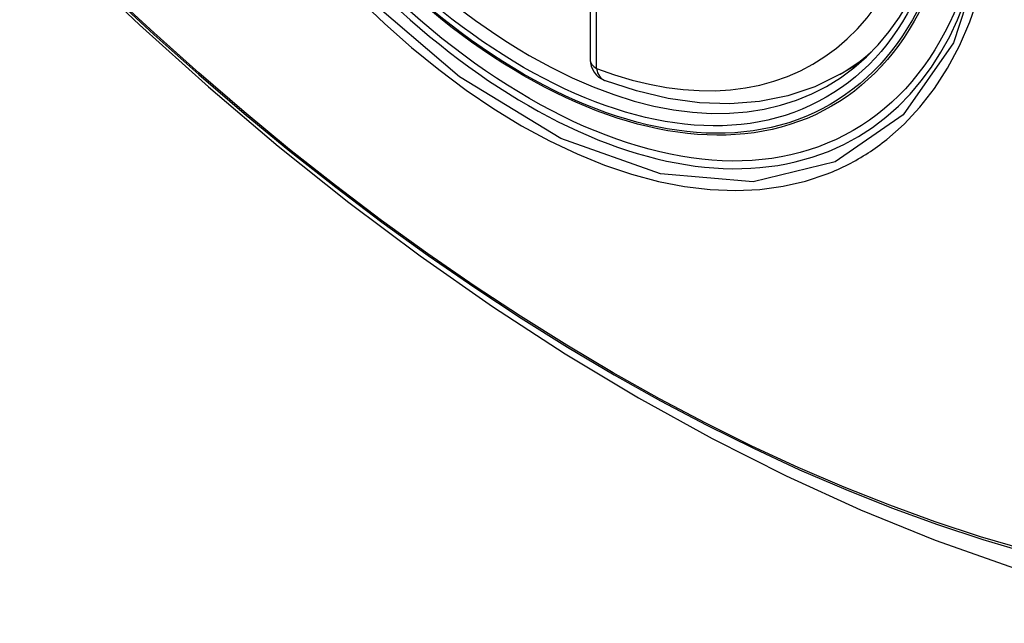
# Model space of a CAD drawing. Header units: inches. Extents: x 25 to 627, y 68 to 290.
# Tile 156 of 250: x 535.746 to 536.266, y 280.348 to 280.667. Entities that reach past the tile are written whole.
import ezdxf

# ---------------------------------------------------------------- set-up
doc = ezdxf.new("R2010")
doc.units = ezdxf.units.IN
doc.header["$MEASUREMENT"] = 0
doc.layers.add('Visible Edges(ANSI)', color=7, linetype='Continuous', lineweight=25)
doc.layers.add('Visible Tangent Edges(ANSI)', color=7, linetype='Continuous', lineweight=25)

msp = doc.modelspace()

# ---------------------------------------------------------------- linework, layer by layer
at = {"layer": 'Visible Edges(ANSI)'}
for p, q in [((536.0475659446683, 281.1310805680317), (536.0475659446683, 280.6464073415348)), ((536.1796825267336, 280.6385794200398), (536.1899541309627, 280.6445097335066))]:
    msp.add_line(p, q, dxfattribs=at)
at = {"layer": 'Visible Edges(ANSI)', "flags": 128}
for points in [[(535.7736155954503, 280.6988103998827), (535.8094225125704, 280.6646540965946), (535.84579051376, 280.6318899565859), (535.8826712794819, 280.6005727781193), (535.9200165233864, 280.5707569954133), (535.9577789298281, 280.54249402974), (535.9959120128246, 280.5158344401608), (536.0343692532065, 280.4908283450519), (536.0731056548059, 280.4675246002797), (536.1120770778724, 280.4459713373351), (536.1512396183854, 280.4262168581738), (536.1905501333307, 280.4083094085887), (536.2299653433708, 280.3922987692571), (536.2694419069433, 280.3782349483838), (536.3089359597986, 280.3661690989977), (536.3483984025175, 280.3561561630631), (536.3877785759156, 280.3482515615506)], [(536.1796825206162, 280.6385794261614), (536.1662761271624, 280.6319853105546), (536.1520078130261, 280.6271649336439), (536.137011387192, 280.6241438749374), (536.1214155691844, 280.6229195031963), (536.105336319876, 280.6234680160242), (536.0888785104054, 280.6257539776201), (536.0721364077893, 280.6297339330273), (536.0551985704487, 280.6353601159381)]]:
    msp.add_lwpolyline(points, dxfattribs=at)
at = {"layer": 'Visible Edges(ANSI)'}
msp.add_arc((536.0593769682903, 280.6464073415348), 0.0118110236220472, 180, 249.2818522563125, dxfattribs=at)
msp.add_ellipse((536.0158787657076, 280.9054194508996), major_axis=(0.1574803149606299, -0.27276390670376), ratio=0.5773502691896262, start_param=2.363976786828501, end_param=7.060801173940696, dxfattribs=at)
msp.add_ellipse((536.0123989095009, 280.9034103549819), major_axis=(-0.1599409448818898, 0.2770258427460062), ratio=0.5773502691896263, dxfattribs=at)
at = {"layer": 'Visible Tangent Edges(ANSI)'}
msp.add_line((536.0510253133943, 280.6415855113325), (536.0510253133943, 281.1262587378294), dxfattribs=at)
at = {"layer": 'Visible Tangent Edges(ANSI)', "flags": 128}
for points in [[(535.7702238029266, 280.7037950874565), (535.7935026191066, 280.6813903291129), (535.817034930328, 280.6595787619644), (535.8407942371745, 280.6383905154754), (535.8647541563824, 280.6178517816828), (535.8888871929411, 280.5979887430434), (535.9131650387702, 280.5788254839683), (535.9375590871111, 280.5603853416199), (535.9620403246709, 280.5426893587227), (535.9865797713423, 280.525756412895), (536.0111412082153, 280.5096086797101), (536.0356998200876, 280.4942586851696), (536.0602541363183, 280.4797048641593), (536.0848029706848, 280.4659453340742), (536.1093458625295, 280.4529816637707), (536.1338611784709, 280.4408251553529), (536.1583203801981, 280.4294888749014), (536.1826949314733, 280.4189858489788), (536.2069564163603, 280.4093291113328), (536.2311007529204, 280.4005202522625), (536.255117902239, 280.3925612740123), (536.2789796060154, 280.3854619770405)], [(536.2777169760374, 280.3870428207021), (536.2539546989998, 280.3940649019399), (536.2300329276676, 280.4019488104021), (536.2059795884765, 280.4106858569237), (536.1818039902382, 280.420275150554), (536.1575105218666, 280.4307157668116), (536.1331276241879, 280.4419950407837), (536.1086840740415, 280.4541003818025), (536.084208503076, 280.4670190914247), (536.0597227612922, 280.4807400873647), (536.035228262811, 280.4952613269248), (536.010726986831, 280.5105839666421), (535.9862212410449, 280.526708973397), (535.9617365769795, 280.5436231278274), (535.9373100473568, 280.5613031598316), (535.9129714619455, 280.5797291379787), (535.8887504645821, 280.5988788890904), (535.8646763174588, 280.6187280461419), (535.8407777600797, 280.6392512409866), (535.8170825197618, 280.6604215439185), (535.793622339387, 280.6822062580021), (535.7704080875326, 280.7045911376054)], [(536.2558651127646, 280.7049219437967), (536.2396003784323, 280.6552856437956), (536.2129747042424, 280.6171406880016), (536.1771800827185, 280.5922619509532), (536.1338290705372, 280.5817084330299), (536.0846890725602, 280.5859074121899), (536.0321387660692, 280.6046576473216), (535.9785910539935, 280.6371583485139), (535.9266084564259, 280.6818297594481)], [(535.9250823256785, 280.6786571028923), (535.9390225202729, 280.6653004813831), (535.9531932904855, 280.6527592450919), (535.9675511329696, 280.6410660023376), (535.9820552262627, 280.6302521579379), (535.9966647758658, 280.6203491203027), (536.0113390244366, 280.6113883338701), (536.026026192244, 280.603408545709), (536.0406452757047, 280.5964581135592), (536.0551480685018, 280.5905511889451), (536.0694895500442, 280.5856992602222), (536.0836247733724, 280.5819138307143), (536.0975087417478, 280.5792063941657), (536.111096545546, 280.5775884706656), (536.1243431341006, 280.5770715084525), (536.1371935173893, 280.5776604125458), (536.1495881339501, 280.5793392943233), (536.1614978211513, 280.5820962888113), (536.1728945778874, 280.5859199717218)], [(536.204421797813, 280.6041222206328), (536.2134936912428, 280.612124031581), (536.2218882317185, 280.6210951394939), (536.2295701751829, 280.6310079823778), (536.2365358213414, 280.6418900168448), (536.2427611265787, 280.6536870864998), (536.2482187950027, 280.6663347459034), (536.252881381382, 280.6797685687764)], [(536.1728945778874, 280.5859199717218), (536.1743115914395, 280.5864843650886), (536.1757200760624, 280.5870658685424), (536.1771199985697, 280.5876644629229), (536.178511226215, 280.5882800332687), (536.1798937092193, 280.5889126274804), (536.181267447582, 280.5895622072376), (536.1826323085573, 280.5902287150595), (536.1839882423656, 280.5909121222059), (536.1853352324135, 280.5916124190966), (536.1866731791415, 280.5923295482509), (536.1880020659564, 280.5930635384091), (536.1893217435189, 280.5938143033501), (536.1906322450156, 280.5945818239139), (536.1919334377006, 280.5953660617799), (536.1932253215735, 280.5961670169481), (536.1945077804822, 280.5969846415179), (536.1957807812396, 280.5978188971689), (536.1970442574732, 280.5986697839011), (536.1982981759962, 280.5995372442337), (536.1995424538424, 280.6004212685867), (536.2007769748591, 280.601321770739), (536.2020017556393, 280.6022387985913), (536.2032167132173, 280.6031722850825), (536.204421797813, 280.6041222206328)]]:
    msp.add_lwpolyline(points, dxfattribs=at)
at = {"layer": 'Visible Tangent Edges(ANSI)'}
for centre, major_axis, ratio, start_param, end_param in [((536.0148849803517, 280.9048456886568), (-0.1731810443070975, 0.2999583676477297), 0.577350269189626, 5.055269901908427, 10.65269335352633), ((536.0148348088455, 280.9048167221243), (0.1505905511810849, -0.2608304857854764), 0.5773502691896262, 5.668550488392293, 8.468616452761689), ((536.0231864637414, 280.9096385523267), (0.1564960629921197, -0.2710591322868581), 0.577350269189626, 1.436e-13, 0.1119966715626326), ((536.0593769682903, 280.6464073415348), (-0.0118110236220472, -1.1e-15), 0.577350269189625, 0, 0.7853981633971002), ((536.0593769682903, 280.6464073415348), (-0.0041783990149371, -0.0110472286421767), 0.6670647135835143, 5.396522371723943, 6.283185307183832)]:
    msp.add_ellipse(centre, major_axis=major_axis, ratio=ratio, start_param=start_param, end_param=end_param, dxfattribs=at)
for centre, major_axis, ratio in [((536.0154770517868, 280.9051875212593), (0.1711078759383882, -0.296367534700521), 0.5773502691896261), ((536.0125028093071, 280.903470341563), (-0.1626954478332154, 0.2817967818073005), 0.5773502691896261), ((536.0123989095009, 280.9034103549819), (0.1620986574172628, -0.2807631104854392), 0.5773502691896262)]:
    msp.add_ellipse(centre, major_axis=major_axis, ratio=ratio, dxfattribs=at)

doc.saveas('drawing.dxf')
